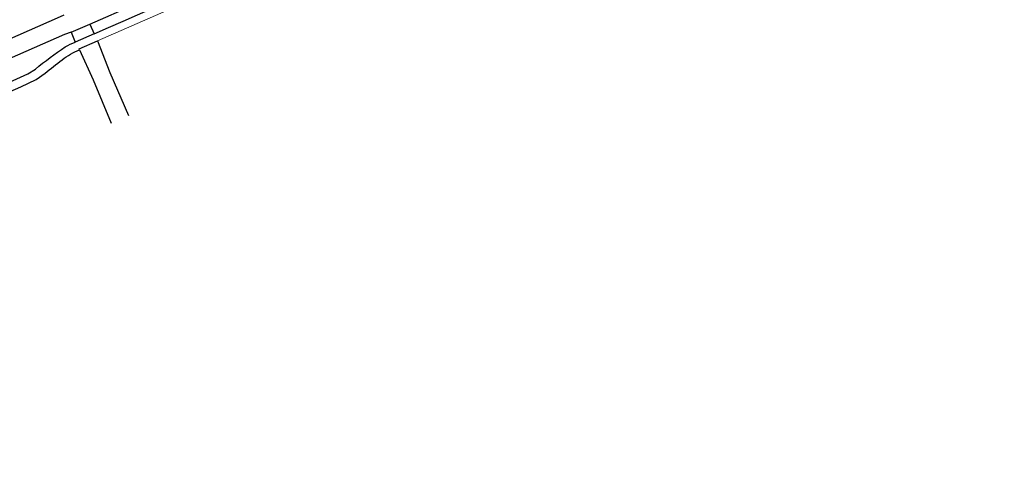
# Model space of a CAD drawing. Header units: millimetres. Extents: x 147130 to 147617, y 458821 to 459251.
# Tile 3 of 14: x 147309 to 147482, y 458821 to 458898. Entities that reach past the tile are written whole.
import ezdxf

# ---------------------------------------------------------------- set-up
doc = ezdxf.new("R2010")
doc.units = ezdxf.units.MM
doc.header["$LTSCALE"] = 0.25
doc.layers.add('ONDERGROND', color=7, linetype='Continuous')

msp = doc.modelspace()

# ---------------------------------------------------------------- linework, layer by layer
at = {"layer": 'ONDERGROND', "lineweight": 0}
msp.add_lwpolyline([(147482.05, 458964.49), (147466.53, 458957.66), (147451.29, 458951.02), (147408.15, 458932.16), (147405.14, 458930.83), (147322.36, 458894.6)], dxfattribs=at)
at = {"layer": 'ONDERGROND'}
for points in [[(147321.01, 458897.58), (147377.32, 458922.26), (147402.31, 458933.14)], [(147316.45, 458899.12), (147315.26, 458898.59), (147245.58, 458867.88), (147165.48, 458832.77), (147156.63, 458828.86)], [(147317.75, 458896.16), (147316.55, 458895.71), (147158.07, 458826.05)], [(147317.75, 458896.16), (147321.01, 458897.58)], [(147317.75, 458896.16), (147318.48, 458894.39)], [(147321.01, 458897.58), (147321.81, 458895.84)], [(147321.81, 458895.84), (147318.48, 458894.39)], [(147319.23, 458893.05), (147319.16, 458893.24), (147322.36, 458894.6)], [(147322.36, 458894.6), (147324.58, 458889.04)], [(147319.23, 458893.05), (147321.6, 458887.75)], [(147321.6, 458887.75), (147324.81, 458880.11)], [(147324.58, 458889.04), (147327.87, 458881.44)]]:
    msp.add_lwpolyline(points, dxfattribs=at)
for points in [[(147321.81, 458895.84, -0.001327), (147403.08, 458931.34)], [(147159.83, 458822.62), (147168.89, 458826.61), (147248.11, 458861.7), (147307.56, 458887.63), (147310.11, 458888.81), (147311.44, 458889.65, -0.022373), (147316.72, 458893.55, -0.054547), (147318.48, 458894.39)], [(147160.54, 458821.24), (147169.2, 458825.1), (147248.76, 458860.27), (147308.88, 458886.52), (147311.56, 458887.83), (147313.16, 458888.9, -0.022481), (147316.16, 458891.28, -0.0707), (147319.23, 458893.05)]]:
    msp.add_lwpolyline(points, format="xyb", dxfattribs=at)

doc.saveas('drawing.dxf')
